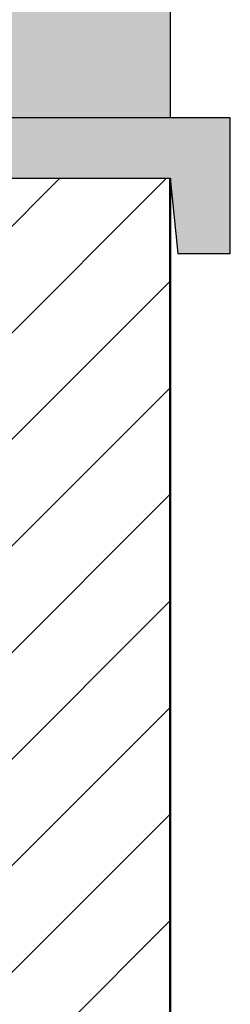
# Model space of a CAD drawing. Header units: metres. Extents: x -28.2 to -1.6, y -1.6 to 5.9.
# Tile 22 of 88: x -21.07 to -21, y 3.976 to 4.3026. Entities that reach past the tile are written whole.
import ezdxf

# ---------------------------------------------------------------- set-up
doc = ezdxf.new("R2010")
doc.units = ezdxf.units.M
doc.layers.add('A-DETL', color=7, linetype='Continuous', lineweight=5, true_color=0x00a600)
doc.layers.add('A-DETL-GENF', color=7, linetype='Continuous', lineweight=5)

msp = doc.modelspace()

# ---------------------------------------------------------------- hatches: boundary and pattern name
at = {"layer": 'A-DETL-GENF', "true_color": 0x5184b0}
h = msp.add_hatch(color=145, dxfattribs=at)
h.paths.add_polyline_path([(-25.25504, 2.84663), (-21.17504, 3.46975), (-21.17533, 3.49446), (-25.25504, 2.8825), (-25.25504, 2.84671)])
h.paths.add_polyline_path([(-25.25504, 2.97586), (-21.17504, 3.58786), (-21.17504, 4.25), (-21.17767, 4.225), (-21.19504, 4.225), (-21.19504, 4.27), (-21.02004, 4.27), (-21.02004, 5.225), (-25.25504, 5.225), (-25.25504, 2.9767)])
at = {"layer": 'A-DETL-GENF', "true_color": 0xc0c0c0}
msp.add_hatch(color=9, dxfattribs=at).paths.add_polyline_path([(-21.17767, 4.225), (-21.17504, 4.25), (-21.02004, 4.25), (-21.01741, 4.225), (-21.00004, 4.225), (-21.00004, 4.27), (-21.19504, 4.27), (-21.19504, 4.225)])
at = {"layer": 'A-DETL-GENF', "true_color": 0x808080}
h = msp.add_hatch(dxfattribs=at)
h.set_pattern_fill('FP_1', color=8, style=0, pattern_type=2)
h.set_pattern_definition([(45, (-14.575, 2.812), (-0.01767767, 0.01767767), [])])
h.paths.add_polyline_path([(-21.17504, 2.65), (-21.02004, 2.65), (-21.02004, 4.25), (-21.17504, 4.25), (-21.17504, 2.68737)])

# ---------------------------------------------------------------- linework, layer by layer
at = {"layer": 'A-DETL', "color": 7, "lineweight": 30}
msp.add_line((-21.02004, 5.225), (-21.02004, 4.27), dxfattribs=at)
at = {"layer": 'A-DETL', "color": 7, "lineweight": 25}
for p, q in [((-21.00004, 4.27), (-21.19504, 4.27)), ((-21.00004, 4.225), (-21.00004, 4.27)), ((-21.17504, 4.25), (-21.02004, 4.25)), ((-21.02004, 4.25), (-21.01741, 4.225)), ((-21.01741, 4.225), (-21.00004, 4.225))]:
    msp.add_line(p, q, dxfattribs=at)
at = {"layer": 'A-DETL', "color": 7, "lineweight": 50}
msp.add_line((-21.02004, 4.25), (-21.02004, 2.65), dxfattribs=at)

doc.saveas('drawing.dxf')
